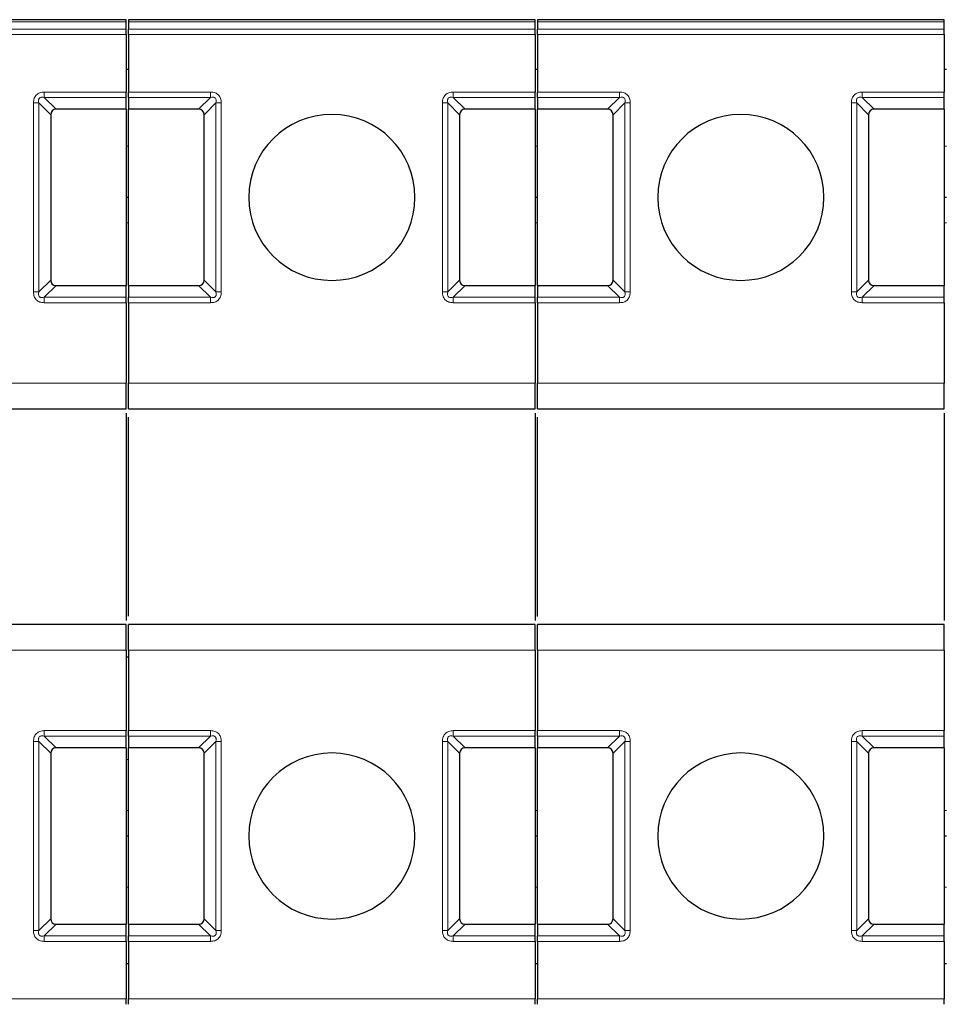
# Model space of a CAD drawing. Header units: millimetres. Extents: x 5 to 418, y 2 to 292.
# Tile 6 of 39: x 98 to 116, y 85 to 104. Entities that reach past the tile are written whole.
import ezdxf

# ---------------------------------------------------------------- set-up
doc = ezdxf.new("R2010")
doc.units = ezdxf.units.MM

msp = doc.modelspace()

# ---------------------------------------------------------------- linework, layer by layer
at = {"color": 7, "linetype": 'Continuous', "lineweight": 25}
for p, q in [((100.3462, 103.9162), (92.3924, 103.9162)), ((108.3462, 103.9162), (100.3924, 103.9162)), ((116.3462, 103.9162), (108.3924, 103.9162)), ((100.3444, 103.7319), (100.3444, 103.8722)), ((100.3944, 103.8722), (100.3944, 103.7319)), ((108.3444, 103.7319), (108.3444, 103.8722)), ((108.3944, 103.8722), (108.3944, 103.7319)), ((116.3444, 103.7319), (116.3444, 103.8722)), ((100.3444, 103.6259), (100.3444, 102.5001)), ((100.3944, 103.6259), (100.3944, 102.5001)), ((108.3444, 103.6259), (108.3444, 102.5001)), ((108.3944, 103.6259), (108.3944, 102.5001)), ((116.3444, 103.6259), (116.3444, 102.5001)), ((100.3944, 102.938), (100.3444, 102.938)), ((108.3944, 102.938), (108.3444, 102.938)), ((116.3944, 102.938), (116.3444, 102.938)), ((100.3444, 102.163), (100.3444, 102.3941)), ((100.3944, 102.3941), (100.3944, 102.163)), ((108.3444, 102.163), (108.3444, 102.3941)), ((108.3944, 102.3941), (108.3944, 102.163)), ((116.3444, 102.163), (116.3444, 102.3941)), ((100.3444, 102.163), (98.9754, 102.163)), ((100.3444, 102.163), (100.3444, 98.713)), ((101.7633, 102.163), (100.3944, 102.163)), ((100.3944, 98.713), (100.3944, 102.163)), ((108.3444, 102.163), (106.9754, 102.163)), ((108.3444, 102.163), (108.3444, 98.713)), ((109.7633, 102.163), (108.3944, 102.163)), ((108.3944, 98.713), (108.3944, 102.163)), ((116.3444, 102.163), (114.9754, 102.163)), ((116.3444, 102.163), (116.3444, 98.713)), ((98.8694, 102.0569), (98.8694, 98.8191)), ((101.8694, 98.8191), (101.8694, 102.0569)), ((106.8694, 102.0569), (106.8694, 98.8191)), ((109.8694, 98.8191), (109.8694, 102.0569)), ((114.8694, 102.0569), (114.8694, 98.8191)), ((100.3944, 100.438), (100.3444, 100.438)), ((108.3944, 100.438), (108.3444, 100.438)), ((116.3944, 100.438), (116.3444, 100.438)), ((98.9754, 98.713), (100.3444, 98.713)), ((100.3444, 98.4819), (100.3444, 98.713)), ((100.3944, 98.713), (101.7633, 98.713)), ((100.3944, 98.713), (100.3944, 98.4819)), ((106.9754, 98.713), (108.3444, 98.713)), ((108.3444, 98.4819), (108.3444, 98.713)), ((108.3944, 98.713), (109.7633, 98.713)), ((108.3944, 98.713), (108.3944, 98.4819)), ((114.9754, 98.713), (116.3444, 98.713)), ((116.3444, 98.4819), (116.3444, 98.713)), ((100.3444, 98.3759), (100.3444, 96.8005)), ((100.3944, 98.3759), (100.3944, 96.8005)), ((108.3444, 98.3759), (108.3444, 96.8005)), ((108.3944, 98.3759), (108.3944, 96.8005)), ((116.3444, 98.3759), (116.3444, 96.8005)), ((92.3944, 96.3005), (100.3444, 96.3005)), ((100.3444, 96.2175), (100.3444, 92.1585)), ((100.3944, 96.3005), (108.3444, 96.3005)), ((108.3444, 96.2175), (108.3444, 92.1585)), ((108.3944, 96.3005), (116.3444, 96.3005)), ((116.3444, 96.2175), (116.3444, 92.1585)), ((100.3944, 92.2415), (100.3944, 96.1345)), ((108.3944, 92.2338), (108.3944, 96.1345)), ((100.3444, 92.0755), (92.3944, 92.0755)), ((108.3444, 92.0755), (100.3944, 92.0755)), ((116.3444, 92.0755), (108.3944, 92.0755)), ((100.3444, 91.5755), (100.3444, 90.0001)), ((100.3944, 91.5755), (100.3944, 90.0001)), ((108.3444, 91.5755), (108.3444, 90.0001)), ((108.3944, 91.5755), (108.3944, 90.0001)), ((116.3444, 91.5755), (116.3444, 90.0001)), ((100.3444, 89.663), (100.3444, 89.8941)), ((100.3944, 89.8941), (100.3944, 89.663)), ((108.3444, 89.663), (108.3444, 89.8941)), ((108.3944, 89.8941), (108.3944, 89.663)), ((116.3444, 89.663), (116.3444, 89.8941)), ((100.3444, 89.663), (98.9754, 89.663)), ((100.3444, 89.663), (100.3444, 86.213)), ((101.7633, 89.663), (100.3944, 89.663)), ((100.3944, 86.213), (100.3944, 89.663)), ((108.3444, 89.663), (106.9754, 89.663)), ((108.3444, 89.663), (108.3444, 86.213)), ((109.7633, 89.663), (108.3944, 89.663)), ((108.3944, 86.213), (108.3944, 89.663)), ((116.3444, 89.663), (114.9754, 89.663)), ((116.3444, 89.663), (116.3444, 86.213)), ((98.8694, 89.5569), (98.8694, 86.3191)), ((100.3444, 89.4392), (100.3944, 89.438)), ((101.8694, 86.3191), (101.8694, 89.5569)), ((106.8694, 89.5569), (106.8694, 86.3191)), ((109.8694, 86.3191), (109.8694, 89.5569)), ((114.8694, 89.5569), (114.8694, 86.3191)), ((100.3944, 87.938), (100.3444, 87.938)), ((108.3944, 87.938), (108.3444, 87.938)), ((116.3944, 87.938), (116.3444, 87.938)), ((98.9754, 86.213), (100.3444, 86.213)), ((100.3444, 85.9819), (100.3444, 86.213)), ((100.3944, 86.213), (101.7633, 86.213)), ((100.3944, 86.213), (100.3944, 85.9819)), ((106.9754, 86.213), (108.3444, 86.213)), ((108.3444, 85.9819), (108.3444, 86.213)), ((108.3944, 86.213), (109.7633, 86.213)), ((108.3944, 86.213), (108.3944, 85.9819)), ((114.9754, 86.213), (116.3444, 86.213)), ((116.3444, 85.9819), (116.3444, 86.213)), ((100.3444, 85.8759), (100.3444, 84.7501)), ((100.3944, 85.8759), (100.3944, 84.7501)), ((108.3444, 85.8759), (108.3444, 84.7501)), ((108.3944, 85.8759), (108.3944, 84.7501)), ((116.3444, 85.8759), (116.3444, 84.7501)), ((100.3944, 85.438), (100.3444, 85.438)), ((108.3944, 85.438), (108.3444, 85.438)), ((116.3944, 85.438), (116.3444, 85.438))]:
    msp.add_line(p, q, dxfattribs=at)
at = {"color": 7, "linetype": 'Continuous', "lineweight": 18}
for p, q in [((100.3444, 103.8722), (92.3944, 103.8722)), ((100.3444, 103.7319), (92.3944, 103.7319)), ((108.3444, 103.8722), (100.3944, 103.8722)), ((108.3444, 103.7319), (100.3944, 103.7319)), ((116.3444, 103.8722), (108.3944, 103.8722)), ((116.3444, 103.7319), (108.3944, 103.7319)), ((100.3444, 103.6259), (92.3944, 103.6259)), ((108.3444, 103.6259), (100.3944, 103.6259)), ((116.3444, 103.6259), (108.3944, 103.6259)), ((98.7444, 102.5001), (100.3444, 102.5001)), ((98.7444, 102.3941), (100.3444, 102.3941)), ((98.7444, 102.3941), (98.9754, 102.163)), ((100.3944, 102.5001), (101.9944, 102.5001)), ((100.3944, 102.3941), (101.9944, 102.3941)), ((101.7633, 102.163), (101.9944, 102.3941)), ((106.7444, 102.5001), (108.3444, 102.5001)), ((106.7444, 102.3941), (108.3444, 102.3941)), ((106.7444, 102.3941), (106.9754, 102.163)), ((108.3944, 102.5001), (109.9944, 102.5001)), ((108.3944, 102.3941), (109.9944, 102.3941)), ((109.7633, 102.163), (109.9944, 102.3941)), ((114.7444, 102.5001), (116.3444, 102.5001)), ((114.7444, 102.3941), (116.3444, 102.3941)), ((114.7444, 102.3941), (114.9754, 102.163)), ((98.5322, 98.588), (98.5322, 102.288)), ((98.6383, 98.588), (98.6383, 102.288)), ((98.8694, 102.0569), (98.6383, 102.288)), ((102.1004, 102.288), (101.8694, 102.0569)), ((102.1004, 102.288), (102.1004, 98.588)), ((102.2065, 102.288), (102.2065, 98.588)), ((106.5322, 98.588), (106.5322, 102.288)), ((106.6383, 98.588), (106.6383, 102.288)), ((106.8694, 102.0569), (106.6383, 102.288)), ((110.1004, 102.288), (109.8694, 102.0569)), ((110.1004, 102.288), (110.1004, 98.588)), ((110.2065, 102.288), (110.2065, 98.588)), ((114.5322, 98.588), (114.5322, 102.288)), ((114.6383, 98.588), (114.6383, 102.288)), ((114.8694, 102.0569), (114.6383, 102.288)), ((100.3944, 101.438), (100.3444, 101.438)), ((108.3944, 101.438), (108.3444, 101.438)), ((116.3944, 101.438), (116.3444, 101.438)), ((100.3944, 99.938), (100.3444, 99.938)), ((108.3944, 99.938), (108.3444, 99.938)), ((116.3944, 99.938), (116.3444, 99.938)), ((98.6383, 98.588), (98.8694, 98.8191)), ((98.9754, 98.713), (98.7444, 98.4819)), ((101.9944, 98.4819), (101.7633, 98.713)), ((101.8694, 98.8191), (102.1004, 98.588)), ((106.6383, 98.588), (106.8694, 98.8191)), ((106.9754, 98.713), (106.7444, 98.4819)), ((109.9944, 98.4819), (109.7633, 98.713)), ((109.8694, 98.8191), (110.1004, 98.588)), ((114.6383, 98.588), (114.8694, 98.8191)), ((114.9754, 98.713), (114.7444, 98.4819)), ((98.7444, 98.3759), (98.7444, 98.4819)), ((100.3444, 98.4819), (98.7444, 98.4819)), ((101.9944, 98.4819), (100.3944, 98.4819)), ((106.7444, 98.3759), (106.7444, 98.4819)), ((108.3444, 98.4819), (106.7444, 98.4819)), ((109.9944, 98.4819), (108.3944, 98.4819)), ((114.7444, 98.3759), (114.7444, 98.4819)), ((116.3444, 98.4819), (114.7444, 98.4819)), ((100.3444, 98.3759), (98.7444, 98.3759)), ((101.9944, 98.3759), (100.3944, 98.3759)), ((108.3444, 98.3759), (106.7444, 98.3759)), ((109.9944, 98.3759), (108.3944, 98.3759)), ((116.3444, 98.3759), (114.7444, 98.3759)), ((92.3944, 96.8005), (100.3444, 96.8005)), ((100.3944, 96.8005), (108.3444, 96.8005)), ((108.3944, 96.8005), (116.3444, 96.8005)), ((100.3444, 91.5755), (92.3944, 91.5755)), ((108.3444, 91.5755), (100.3944, 91.5755)), ((116.3444, 91.5755), (108.3944, 91.5755)), ((98.7444, 90.0001), (100.3444, 90.0001)), ((98.7444, 89.8941), (100.3444, 89.8941)), ((98.7444, 89.8941), (98.9754, 89.663)), ((100.3944, 90.0001), (101.9944, 90.0001)), ((100.3944, 89.8941), (101.9944, 89.8941)), ((101.7633, 89.663), (101.9944, 89.8941)), ((101.9944, 90.0001), (101.9944, 89.8941)), ((106.7444, 90.0001), (108.3444, 90.0001)), ((106.7444, 89.8941), (108.3444, 89.8941)), ((106.7444, 89.8941), (106.9754, 89.663)), ((108.3944, 90.0001), (109.9944, 90.0001)), ((108.3944, 89.8941), (109.9944, 89.8941)), ((109.7633, 89.663), (109.9944, 89.8941)), ((109.9944, 90.0001), (109.9944, 89.8941)), ((114.7444, 90.0001), (116.3444, 90.0001)), ((114.7444, 89.8941), (116.3444, 89.8941)), ((114.7444, 89.8941), (114.9754, 89.663)), ((98.5322, 86.088), (98.5322, 89.788)), ((98.6383, 86.088), (98.6383, 89.788)), ((98.8694, 89.5569), (98.6383, 89.788)), ((102.1004, 89.788), (101.8694, 89.5569)), ((102.1004, 89.788), (102.1004, 86.088)), ((102.2065, 89.788), (102.2065, 86.088)), ((106.5322, 86.088), (106.5322, 89.788)), ((106.6383, 86.088), (106.6383, 89.788)), ((106.8694, 89.5569), (106.6383, 89.788)), ((110.1004, 89.788), (109.8694, 89.5569)), ((110.1004, 89.788), (110.1004, 86.088)), ((110.2065, 89.788), (110.2065, 86.088)), ((114.5322, 86.088), (114.5322, 89.788)), ((114.6383, 86.088), (114.6383, 89.788)), ((114.8694, 89.5569), (114.6383, 89.788)), ((100.3944, 88.438), (100.3444, 88.438)), ((108.3944, 88.438), (108.3444, 88.438)), ((116.3944, 88.438), (116.3444, 88.438)), ((100.3944, 86.938), (100.3444, 86.938)), ((108.3944, 86.938), (108.3444, 86.938)), ((116.3944, 86.938), (116.3444, 86.938)), ((98.6383, 86.088), (98.8694, 86.3191)), ((98.9754, 86.213), (98.7444, 85.9819)), ((101.9944, 85.9819), (101.7633, 86.213)), ((101.8694, 86.3191), (102.1004, 86.088)), ((106.6383, 86.088), (106.8694, 86.3191)), ((106.9754, 86.213), (106.7444, 85.9819)), ((109.9944, 85.9819), (109.7633, 86.213)), ((109.8694, 86.3191), (110.1004, 86.088)), ((114.6383, 86.088), (114.8694, 86.3191)), ((114.9754, 86.213), (114.7444, 85.9819)), ((100.3444, 85.9819), (98.7444, 85.9819)), ((101.9944, 85.9819), (100.3944, 85.9819)), ((108.3444, 85.9819), (106.7444, 85.9819)), ((109.9944, 85.9819), (108.3944, 85.9819)), ((116.3444, 85.9819), (114.7444, 85.9819)), ((100.3444, 85.8759), (98.7444, 85.8759)), ((101.9944, 85.8759), (100.3944, 85.8759)), ((108.3444, 85.8759), (106.7444, 85.8759)), ((109.9944, 85.8759), (108.3944, 85.8759)), ((116.3444, 85.8759), (114.7444, 85.8759)), ((92.3944, 84.7501), (100.3444, 84.7501)), ((100.3944, 84.7501), (108.3444, 84.7501)), ((108.3944, 84.7501), (116.3444, 84.7501))]:
    msp.add_line(p, q, dxfattribs=at)
at = {"color": 7, "linetype": 'Continuous', "lineweight": 25, "flags": 128}
msp.add_lwpolyline([(100.3953, 91.438), (100.3944, 91.438), (100.3444, 91.4367)], dxfattribs=at)
at = {"color": 7, "linetype": 'Continuous', "lineweight": 25}
for centre, start, end in [((104.3694, 100.438), 90, 270), ((104.3694, 100.438), 270, 90), ((112.3694, 100.438), 90, 270), ((112.3694, 100.438), 270, 90), ((104.3694, 87.938), 90, 270), ((104.3694, 87.938), 270, 90), ((112.3694, 87.938), 90, 270), ((112.3694, 87.938), 270, 90)]:
    msp.add_arc(centre, 1.625, start, end, dxfattribs=at)
for centre, major_axis, start_param, end_param in [((99.0815, 101.9509), (-0.1837, 0.1837), 5.7595865, 6.8067841), ((101.6572, 101.9509), (0.1837, 0.1837), 5.7595865, 6.8067841), ((107.0815, 101.9509), (-0.1837, 0.1837), 5.7595865, 6.8067841), ((109.6572, 101.9509), (0.1837, 0.1837), 5.7595865, 6.8067841), ((115.0815, 101.9509), (-0.1837, 0.1837), 5.7595865, 6.8067841), ((99.0815, 98.9251), (0.1837, 0.1837), 2.6179939, 3.6651914), ((101.6572, 98.9251), (0.1837, -0.1837), 5.7595865, 6.8067841), ((107.0815, 98.9251), (0.1837, 0.1837), 2.6179939, 3.6651914), ((109.6572, 98.9251), (0.1837, -0.1837), 5.7595865, 6.8067841), ((115.0815, 98.9251), (0.1837, 0.1837), 2.6179939, 3.6651914), ((99.0815, 89.4509), (-0.1837, 0.1837), 5.7595865, 6.8067841), ((101.6572, 89.4509), (-0.1837, -0.1837), 2.6179939, 3.6651914), ((107.0815, 89.4509), (-0.1837, 0.1837), 5.7595865, 6.8067841), ((109.6572, 89.4509), (-0.1837, -0.1837), 2.6179939, 3.6651914), ((115.0815, 89.4509), (-0.1837, 0.1837), 5.7595865, 6.8067841), ((99.0815, 86.4251), (-0.1837, -0.1837), 5.7595865, 6.8067841), ((101.6572, 86.4251), (0.1837, -0.1837), 5.7595865, 6.8067841), ((107.0815, 86.4251), (-0.1837, -0.1837), 5.7595865, 6.8067841), ((109.6572, 86.4251), (0.1837, -0.1837), 5.7595865, 6.8067841), ((115.0815, 86.4251), (-0.1837, -0.1837), 5.7595865, 6.8067841)]:
    msp.add_ellipse(centre, major_axis=major_axis, ratio=0.5773503, start_param=start_param, end_param=end_param, dxfattribs=at)
for points in [[(100.3444, 103.8722), (100.3444, 103.8848), (100.3444, 103.91), (100.3444, 103.9141), (100.3444, 103.9162)], [(100.3944, 103.9162), (100.3944, 103.9141), (100.3944, 103.91), (100.3944, 103.8848), (100.3944, 103.8722)], [(108.3444, 103.8722), (108.3444, 103.8848), (108.3444, 103.91), (108.3444, 103.9141), (108.3444, 103.9162)], [(108.3944, 103.9162), (108.3944, 103.9141), (108.3944, 103.91), (108.3944, 103.8848), (108.3944, 103.8722)], [(116.3444, 103.8722), (116.3444, 103.8848), (116.3444, 103.91), (116.3444, 103.9141), (116.3444, 103.9162)], [(100.3444, 103.6259), (100.3444, 103.6357), (100.3444, 103.6553), (100.3444, 103.6836), (100.3444, 103.7099), (100.3444, 103.7246), (100.3444, 103.7319)], [(100.3944, 103.6259), (100.3944, 103.6357), (100.3944, 103.6553), (100.3944, 103.6836), (100.3944, 103.7099), (100.3944, 103.7246), (100.3944, 103.7319)], [(108.3444, 103.6259), (108.3444, 103.6357), (108.3444, 103.6553), (108.3444, 103.6836), (108.3444, 103.7099), (108.3444, 103.7246), (108.3444, 103.7319)], [(108.3944, 103.6259), (108.3944, 103.6357), (108.3944, 103.6553), (108.3944, 103.6836), (108.3944, 103.7099), (108.3944, 103.7246), (108.3944, 103.7319)], [(116.3444, 103.6259), (116.3444, 103.6357), (116.3444, 103.6553), (116.3444, 103.6836), (116.3444, 103.7099), (116.3444, 103.7246), (116.3444, 103.7319)], [(100.3444, 102.3941), (100.3444, 102.4014), (100.3444, 102.4161), (100.3444, 102.4424), (100.3444, 102.4707), (100.3444, 102.4903), (100.3444, 102.5001)], [(100.3944, 102.3941), (100.3944, 102.4014), (100.3944, 102.4161), (100.3944, 102.4424), (100.3944, 102.4707), (100.3944, 102.4903), (100.3944, 102.5001)], [(108.3444, 102.3941), (108.3444, 102.4014), (108.3444, 102.4161), (108.3444, 102.4424), (108.3444, 102.4707), (108.3444, 102.4903), (108.3444, 102.5001)], [(108.3944, 102.3941), (108.3944, 102.4014), (108.3944, 102.4161), (108.3944, 102.4424), (108.3944, 102.4707), (108.3944, 102.4903), (108.3944, 102.5001)], [(116.3444, 102.3941), (116.3444, 102.4014), (116.3444, 102.4161), (116.3444, 102.4424), (116.3444, 102.4707), (116.3444, 102.4903), (116.3444, 102.5001)], [(100.3444, 98.3759), (100.3444, 98.3857), (100.3444, 98.4053), (100.3444, 98.4336), (100.3444, 98.4599), (100.3444, 98.4746), (100.3444, 98.4819)], [(100.3944, 98.3759), (100.3944, 98.3857), (100.3944, 98.4053), (100.3944, 98.4336), (100.3944, 98.4599), (100.3944, 98.4746), (100.3944, 98.4819)], [(108.3444, 98.3759), (108.3444, 98.3857), (108.3444, 98.4053), (108.3444, 98.4336), (108.3444, 98.4599), (108.3444, 98.4746), (108.3444, 98.4819)], [(108.3944, 98.3759), (108.3944, 98.3857), (108.3944, 98.4053), (108.3944, 98.4336), (108.3944, 98.4599), (108.3944, 98.4746), (108.3944, 98.4819)], [(116.3444, 98.3759), (116.3444, 98.3857), (116.3444, 98.4053), (116.3444, 98.4336), (116.3444, 98.4599), (116.3444, 98.4746), (116.3444, 98.4819)], [(100.3444, 96.3005), (100.3444, 96.308), (100.3444, 96.323), (100.3444, 96.4387), (100.3444, 96.6039), (100.3444, 96.735), (100.3444, 96.8005)], [(100.3944, 96.3005), (100.3944, 96.308), (100.3944, 96.323), (100.3944, 96.4387), (100.3944, 96.6039), (100.3944, 96.735), (100.3944, 96.8005)], [(108.3444, 96.3005), (108.3444, 96.308), (108.3444, 96.323), (108.3444, 96.4387), (108.3444, 96.6039), (108.3444, 96.735), (108.3444, 96.8005)], [(108.3944, 96.3005), (108.3944, 96.308), (108.3944, 96.323), (108.3944, 96.4387), (108.3944, 96.6039), (108.3944, 96.735), (108.3944, 96.8005)], [(116.3444, 96.3005), (116.3444, 96.308), (116.3444, 96.323), (116.3444, 96.4387), (116.3444, 96.6039), (116.3444, 96.735), (116.3444, 96.8005)], [(100.3444, 91.5755), (100.3444, 91.641), (100.3444, 91.772), (100.3444, 91.9373), (100.3444, 92.0529), (100.3444, 92.068), (100.3444, 92.0755)], [(100.3944, 91.5755), (100.3944, 91.641), (100.3944, 91.772), (100.3944, 91.9373), (100.3944, 92.0529), (100.3944, 92.068), (100.3944, 92.0755)], [(108.3444, 91.5755), (108.3444, 91.641), (108.3444, 91.772), (108.3444, 91.9373), (108.3444, 92.0529), (108.3444, 92.068), (108.3444, 92.0755)], [(108.3944, 91.5755), (108.3944, 91.641), (108.3944, 91.772), (108.3944, 91.9373), (108.3944, 92.0529), (108.3944, 92.068), (108.3944, 92.0755)], [(116.3444, 91.5755), (116.3444, 91.641), (116.3444, 91.772), (116.3444, 91.9373), (116.3444, 92.0529), (116.3444, 92.068), (116.3444, 92.0755)], [(100.3444, 89.8941), (100.3444, 89.9014), (100.3444, 89.9161), (100.3444, 89.9424), (100.3444, 89.9707), (100.3444, 89.9903), (100.3444, 90.0001)], [(100.3944, 89.8941), (100.3944, 89.9014), (100.3944, 89.9161), (100.3944, 89.9424), (100.3944, 89.9707), (100.3944, 89.9903), (100.3944, 90.0001)], [(108.3444, 89.8941), (108.3444, 89.9014), (108.3444, 89.9161), (108.3444, 89.9424), (108.3444, 89.9707), (108.3444, 89.9903), (108.3444, 90.0001)], [(108.3944, 89.8941), (108.3944, 89.9014), (108.3944, 89.9161), (108.3944, 89.9424), (108.3944, 89.9707), (108.3944, 89.9903), (108.3944, 90.0001)], [(116.3444, 89.8941), (116.3444, 89.9014), (116.3444, 89.9161), (116.3444, 89.9424), (116.3444, 89.9707), (116.3444, 89.9903), (116.3444, 90.0001)], [(100.3444, 85.8759), (100.3444, 85.8857), (100.3444, 85.9053), (100.3444, 85.9336), (100.3444, 85.9599), (100.3444, 85.9746), (100.3444, 85.9819)], [(100.3944, 85.8759), (100.3944, 85.8857), (100.3944, 85.9053), (100.3944, 85.9336), (100.3944, 85.9599), (100.3944, 85.9746), (100.3944, 85.9819)], [(108.3444, 85.8759), (108.3444, 85.8857), (108.3444, 85.9053), (108.3444, 85.9336), (108.3444, 85.9599), (108.3444, 85.9746), (108.3444, 85.9819)], [(108.3944, 85.8759), (108.3944, 85.8857), (108.3944, 85.9053), (108.3944, 85.9336), (108.3944, 85.9599), (108.3944, 85.9746), (108.3944, 85.9819)], [(116.3444, 85.8759), (116.3444, 85.8857), (116.3444, 85.9053), (116.3444, 85.9336), (116.3444, 85.9599), (116.3444, 85.9746), (116.3444, 85.9819)], [(100.3444, 84.6441), (100.3444, 84.6514), (100.3444, 84.6661), (100.3444, 84.6924), (100.3444, 84.7207), (100.3444, 84.7403), (100.3444, 84.7501)], [(100.3944, 84.6441), (100.3944, 84.6514), (100.3944, 84.6661), (100.3944, 84.6924), (100.3944, 84.7207), (100.3944, 84.7403), (100.3944, 84.7501)], [(108.3444, 84.6441), (108.3444, 84.6514), (108.3444, 84.6661), (108.3444, 84.6924), (108.3444, 84.7207), (108.3444, 84.7403), (108.3444, 84.7501)], [(108.3944, 84.6441), (108.3944, 84.6514), (108.3944, 84.6661), (108.3944, 84.6924), (108.3944, 84.7207), (108.3944, 84.7403), (108.3944, 84.7501)], [(116.3444, 84.6441), (116.3444, 84.6514), (116.3444, 84.6661), (116.3444, 84.6924), (116.3444, 84.7207), (116.3444, 84.7403), (116.3444, 84.7501)]]:
    msp.add_open_spline(points, degree=3, dxfattribs=at)
at = {"color": 7, "linetype": 'Continuous', "lineweight": 18}
for points, knots in [([(98.5322, 102.288), (98.5347, 102.3203), (98.5382, 102.3655), (98.5661, 102.4177), (98.5923, 102.4474), (98.623, 102.4716), (98.6728, 102.495), (98.7148, 102.498), (98.7444, 102.5001)], [0, 0, 0, 0, 0.28232556, 0.3956386, 0.51777025, 0.63110711, 0.74043539, 1, 1, 1, 1]), ([(98.6383, 102.288), (98.6343, 102.3069), (98.6288, 102.3334), (98.6383, 102.3677), (98.6526, 102.3856), (98.6717, 102.3968), (98.7032, 102.4025), (98.7273, 102.3976), (98.7444, 102.3941)], [0, 0, 0, 0, 0.29155666, 0.40943532, 0.52372283, 0.62500884, 0.73494402, 1, 1, 1, 1]), ([(101.9944, 102.5001), (102.0266, 102.4976), (102.0718, 102.4942), (102.124, 102.4663), (102.1537, 102.4401), (102.1779, 102.4094), (102.2013, 102.3596), (102.2044, 102.3176), (102.2065, 102.288)], [0, 0, 0, 0, 0.2823256, 0.3956386, 0.5177703, 0.6311071, 0.7404354, 1, 1, 1, 1]), ([(101.9944, 102.3941), (102.0132, 102.398), (102.0398, 102.4035), (102.074, 102.394), (102.0919, 102.3798), (102.1032, 102.3607), (102.1089, 102.3292), (102.1039, 102.305), (102.1004, 102.288)], [0, 0, 0, 0, 0.2915567, 0.4094353, 0.5237228, 0.6250088, 0.734944, 1, 1, 1, 1]), ([(106.5322, 102.288), (106.5347, 102.3203), (106.5382, 102.3655), (106.5661, 102.4177), (106.5923, 102.4474), (106.623, 102.4716), (106.6728, 102.495), (106.7148, 102.498), (106.7444, 102.5001)], [0, 0, 0, 0, 0.2823256, 0.3956386, 0.5177702, 0.6311071, 0.7404354, 1, 1, 1, 1]), ([(106.6383, 102.288), (106.6343, 102.3069), (106.6288, 102.3334), (106.6383, 102.3677), (106.6526, 102.3856), (106.6717, 102.3968), (106.7032, 102.4025), (106.7273, 102.3976), (106.7444, 102.3941)], [0, 0, 0, 0, 0.2915567, 0.4094353, 0.5237228, 0.6250088, 0.734944, 1, 1, 1, 1]), ([(109.9944, 102.5001), (110.0266, 102.4976), (110.0718, 102.4942), (110.124, 102.4663), (110.1537, 102.4401), (110.1779, 102.4094), (110.2013, 102.3596), (110.2044, 102.3176), (110.2065, 102.288)], [0, 0, 0, 0, 0.28232556, 0.39563861, 0.51777026, 0.63110712, 0.7404354, 1, 1, 1, 1]), ([(109.9944, 102.3941), (110.0132, 102.398), (110.0398, 102.4035), (110.074, 102.394), (110.0919, 102.3798), (110.1032, 102.3607), (110.1089, 102.3292), (110.1039, 102.305), (110.1004, 102.288)], [0, 0, 0, 0, 0.2915567, 0.4094353, 0.5237228, 0.6250088, 0.734944, 1, 1, 1, 1]), ([(114.5322, 102.288), (114.5347, 102.3203), (114.5382, 102.3655), (114.5661, 102.4177), (114.5923, 102.4474), (114.623, 102.4716), (114.6728, 102.495), (114.7148, 102.498), (114.7444, 102.5001)], [0, 0, 0, 0, 0.2823256, 0.3956386, 0.5177702, 0.6311071, 0.7404354, 1, 1, 1, 1]), ([(114.6383, 102.288), (114.6343, 102.3069), (114.6288, 102.3334), (114.6383, 102.3677), (114.6526, 102.3856), (114.6717, 102.3968), (114.7032, 102.4025), (114.7273, 102.3976), (114.7444, 102.3941)], [0, 0, 0, 0, 0.2915567, 0.4094353, 0.5237228, 0.6250088, 0.734944, 1, 1, 1, 1]), ([(98.7444, 98.3759), (98.7142, 98.3781), (98.6703, 98.3813), (98.6188, 98.4071), (98.5878, 98.4319), (98.5635, 98.4627), (98.5381, 98.5133), (98.5346, 98.5573), (98.5322, 98.588)], [0, 0, 0, 0, 0.2646181, 0.3849548, 0.5040288, 0.613968, 0.7305828, 1, 1, 1, 1]), ([(98.7444, 98.4819), (98.7256, 98.4782), (98.6997, 98.4731), (98.6673, 98.4812), (98.6497, 98.4925), (98.638, 98.5099), (98.6297, 98.5426), (98.6347, 98.5689), (98.6383, 98.588)], [0, 0, 0, 0, 0.28878198, 0.3996105, 0.49767765, 0.59511869, 0.70639275, 1, 1, 1, 1]), ([(102.1004, 98.588), (102.1044, 98.5691), (102.1099, 98.5426), (102.1004, 98.5083), (102.0861, 98.4904), (102.067, 98.4792), (102.0355, 98.4735), (102.0114, 98.4784), (101.9944, 98.4819)], [0, 0, 0, 0, 0.2915567, 0.4094353, 0.5237228, 0.6250088, 0.734944, 1, 1, 1, 1]), ([(102.2065, 98.588), (102.204, 98.5557), (102.2005, 98.5105), (102.1726, 98.4583), (102.1465, 98.4286), (102.1157, 98.4044), (102.0659, 98.381), (102.0239, 98.378), (101.9944, 98.3759)], [0, 0, 0, 0, 0.2823256, 0.3956386, 0.5177702, 0.6311071, 0.7404354, 1, 1, 1, 1]), ([(106.7444, 98.3759), (106.7142, 98.3781), (106.6703, 98.3813), (106.6188, 98.4071), (106.5878, 98.4319), (106.5635, 98.4627), (106.5381, 98.5133), (106.5346, 98.5573), (106.5322, 98.588)], [0, 0, 0, 0, 0.2646181, 0.3849548, 0.5040288, 0.613968, 0.7305828, 1, 1, 1, 1]), ([(106.7444, 98.4819), (106.7256, 98.4782), (106.6997, 98.4731), (106.6673, 98.4812), (106.6497, 98.4925), (106.638, 98.5099), (106.6297, 98.5426), (106.6347, 98.5689), (106.6383, 98.588)], [0, 0, 0, 0, 0.288782, 0.3996105, 0.4976777, 0.5951187, 0.7063928, 1, 1, 1, 1]), ([(110.1004, 98.588), (110.1044, 98.5691), (110.1099, 98.5426), (110.1004, 98.5083), (110.0861, 98.4904), (110.067, 98.4792), (110.0355, 98.4735), (110.0114, 98.4784), (109.9944, 98.4819)], [0, 0, 0, 0, 0.29155666, 0.40943532, 0.52372283, 0.62500884, 0.73494402, 1, 1, 1, 1]), ([(110.2065, 98.588), (110.204, 98.5557), (110.2005, 98.5105), (110.1726, 98.4583), (110.1465, 98.4286), (110.1157, 98.4044), (110.0659, 98.381), (110.0239, 98.378), (109.9944, 98.3759)], [0, 0, 0, 0, 0.2823256, 0.3956386, 0.5177702, 0.6311071, 0.7404354, 1, 1, 1, 1]), ([(114.7444, 98.3759), (114.7142, 98.3781), (114.6703, 98.3813), (114.6188, 98.4071), (114.5878, 98.4319), (114.5635, 98.4627), (114.5381, 98.5133), (114.5346, 98.5573), (114.5322, 98.588)], [0, 0, 0, 0, 0.26461808, 0.38495477, 0.50402884, 0.61396803, 0.73058283, 1, 1, 1, 1]), ([(114.7444, 98.4819), (114.7256, 98.4782), (114.6997, 98.4731), (114.6673, 98.4812), (114.6497, 98.4925), (114.638, 98.5099), (114.6297, 98.5426), (114.6347, 98.5689), (114.6383, 98.588)], [0, 0, 0, 0, 0.288782, 0.3996105, 0.4976777, 0.5951187, 0.7063928, 1, 1, 1, 1]), ([(98.5322, 89.788), (98.5347, 89.8203), (98.5382, 89.8655), (98.5661, 89.9177), (98.5923, 89.9474), (98.623, 89.9716), (98.6728, 89.995), (98.7148, 89.998), (98.7444, 90.0001)], [0, 0, 0, 0, 0.2823256, 0.3956386, 0.5177702, 0.6311071, 0.7404354, 1, 1, 1, 1]), ([(98.6383, 89.788), (98.6343, 89.8069), (98.6288, 89.8334), (98.6383, 89.8677), (98.6526, 89.8856), (98.6717, 89.8968), (98.7032, 89.9025), (98.7273, 89.8976), (98.7444, 89.8941)], [0, 0, 0, 0, 0.2915567, 0.4094353, 0.5237228, 0.6250088, 0.734944, 1, 1, 1, 1]), ([(101.9944, 90.0001), (102.0245, 89.9979), (102.0684, 89.9947), (102.1199, 89.9689), (102.1509, 89.9441), (102.1752, 89.9133), (102.2006, 89.8627), (102.2041, 89.8187), (102.2065, 89.788)], [0, 0, 0, 0, 0.2646181, 0.3849548, 0.5040288, 0.613968, 0.7305828, 1, 1, 1, 1]), ([(101.9944, 89.8941), (102.0131, 89.8978), (102.039, 89.9029), (102.0714, 89.8948), (102.089, 89.8834), (102.1007, 89.8661), (102.109, 89.8334), (102.104, 89.8071), (102.1004, 89.788)], [0, 0, 0, 0, 0.288782, 0.3996105, 0.4976777, 0.5951187, 0.7063928, 1, 1, 1, 1]), ([(106.5322, 89.788), (106.5347, 89.8203), (106.5382, 89.8655), (106.5661, 89.9177), (106.5923, 89.9474), (106.623, 89.9716), (106.6728, 89.995), (106.7148, 89.998), (106.7444, 90.0001)], [0, 0, 0, 0, 0.2823256, 0.3956386, 0.5177702, 0.6311071, 0.7404354, 1, 1, 1, 1]), ([(106.6383, 89.788), (106.6343, 89.8069), (106.6288, 89.8334), (106.6383, 89.8677), (106.6526, 89.8856), (106.6717, 89.8968), (106.7032, 89.9025), (106.7273, 89.8976), (106.7444, 89.8941)], [0, 0, 0, 0, 0.2915567, 0.4094353, 0.5237228, 0.6250088, 0.734944, 1, 1, 1, 1]), ([(109.9944, 90.0001), (110.0245, 89.9979), (110.0684, 89.9947), (110.1199, 89.9689), (110.1509, 89.9441), (110.1752, 89.9133), (110.2006, 89.8627), (110.2041, 89.8187), (110.2065, 89.788)], [0, 0, 0, 0, 0.2646181, 0.3849548, 0.5040288, 0.613968, 0.7305828, 1, 1, 1, 1]), ([(109.9944, 89.8941), (110.0131, 89.8978), (110.039, 89.9029), (110.0714, 89.8948), (110.089, 89.8834), (110.1007, 89.8661), (110.109, 89.8334), (110.104, 89.8071), (110.1004, 89.788)], [0, 0, 0, 0, 0.288782, 0.3996105, 0.4976777, 0.5951187, 0.7063928, 1, 1, 1, 1]), ([(114.5322, 89.788), (114.5347, 89.8203), (114.5382, 89.8655), (114.5661, 89.9177), (114.5923, 89.9474), (114.623, 89.9716), (114.6728, 89.995), (114.7148, 89.998), (114.7444, 90.0001)], [0, 0, 0, 0, 0.2823256, 0.3956386, 0.5177702, 0.6311071, 0.7404354, 1, 1, 1, 1]), ([(114.6383, 89.788), (114.6343, 89.8069), (114.6288, 89.8334), (114.6383, 89.8677), (114.6526, 89.8856), (114.6717, 89.8968), (114.7032, 89.9025), (114.7273, 89.8976), (114.7444, 89.8941)], [0, 0, 0, 0, 0.2915567, 0.4094353, 0.5237228, 0.6250088, 0.734944, 1, 1, 1, 1]), ([(98.7444, 85.8759), (98.7121, 85.8783), (98.6669, 85.8818), (98.6147, 85.9097), (98.585, 85.9359), (98.5608, 85.9666), (98.5374, 86.0164), (98.5343, 86.0584), (98.5322, 86.088)], [0, 0, 0, 0, 0.2823256, 0.3956386, 0.5177703, 0.6311071, 0.7404354, 1, 1, 1, 1]), ([(98.7444, 85.9819), (98.7255, 85.978), (98.6989, 85.9724), (98.6647, 85.982), (98.6468, 85.9962), (98.6355, 86.0153), (98.6298, 86.0468), (98.6348, 86.0709), (98.6383, 86.088)], [0, 0, 0, 0, 0.2915567, 0.4094353, 0.5237228, 0.6250088, 0.734944, 1, 1, 1, 1]), ([(102.1004, 86.088), (102.1044, 86.0691), (102.1099, 86.0426), (102.1004, 86.0083), (102.0861, 85.9904), (102.067, 85.9792), (102.0355, 85.9735), (102.0114, 85.9784), (101.9944, 85.9819)], [0, 0, 0, 0, 0.2915567, 0.4094353, 0.5237228, 0.6250088, 0.734944, 1, 1, 1, 1]), ([(102.2065, 86.088), (102.204, 86.0557), (102.2005, 86.0105), (102.1726, 85.9583), (102.1465, 85.9286), (102.1157, 85.9044), (102.0659, 85.881), (102.0239, 85.878), (101.9944, 85.8759)], [0, 0, 0, 0, 0.2823256, 0.3956386, 0.5177702, 0.6311071, 0.7404354, 1, 1, 1, 1]), ([(106.7444, 85.8759), (106.7121, 85.8783), (106.6669, 85.8818), (106.6147, 85.9097), (106.585, 85.9359), (106.5608, 85.9666), (106.5374, 86.0164), (106.5343, 86.0584), (106.5322, 86.088)], [0, 0, 0, 0, 0.2823256, 0.3956386, 0.5177703, 0.6311071, 0.7404354, 1, 1, 1, 1]), ([(106.7444, 85.9819), (106.7255, 85.978), (106.6989, 85.9724), (106.6647, 85.982), (106.6468, 85.9962), (106.6355, 86.0153), (106.6298, 86.0468), (106.6348, 86.0709), (106.6383, 86.088)], [0, 0, 0, 0, 0.29155666, 0.40943532, 0.52372283, 0.62500884, 0.73494402, 1, 1, 1, 1]), ([(110.1004, 86.088), (110.1044, 86.0691), (110.1099, 86.0426), (110.1004, 86.0083), (110.0861, 85.9904), (110.067, 85.9792), (110.0355, 85.9735), (110.0114, 85.9784), (109.9944, 85.9819)], [0, 0, 0, 0, 0.29155666, 0.40943532, 0.52372283, 0.62500884, 0.73494402, 1, 1, 1, 1]), ([(110.2065, 86.088), (110.204, 86.0557), (110.2005, 86.0105), (110.1726, 85.9583), (110.1465, 85.9286), (110.1157, 85.9044), (110.0659, 85.881), (110.0239, 85.878), (109.9944, 85.8759)], [0, 0, 0, 0, 0.28232556, 0.3956386, 0.51777025, 0.63110711, 0.74043539, 1, 1, 1, 1]), ([(114.7444, 85.8759), (114.7121, 85.8783), (114.6669, 85.8818), (114.6147, 85.9097), (114.585, 85.9359), (114.5608, 85.9666), (114.5374, 86.0164), (114.5343, 86.0584), (114.5322, 86.088)], [0, 0, 0, 0, 0.2823256, 0.3956386, 0.5177703, 0.6311071, 0.7404354, 1, 1, 1, 1]), ([(114.7444, 85.9819), (114.7255, 85.978), (114.6989, 85.9724), (114.6647, 85.982), (114.6468, 85.9962), (114.6355, 86.0153), (114.6298, 86.0468), (114.6348, 86.0709), (114.6383, 86.088)], [0, 0, 0, 0, 0.2915567, 0.4094353, 0.5237228, 0.6250088, 0.734944, 1, 1, 1, 1])]:
    msp.add_open_spline(points, degree=3, knots=knots, dxfattribs=at)
for points in [[(98.7444, 102.3941), (98.7444, 102.4014), (98.7444, 102.4161), (98.7444, 102.4424), (98.7444, 102.4707), (98.7444, 102.4903), (98.7444, 102.5001)], [(101.9944, 102.5001), (101.9944, 102.4903), (101.9944, 102.4707), (101.9944, 102.4424), (101.9944, 102.4161), (101.9944, 102.4014), (101.9944, 102.3941)], [(106.7444, 102.3941), (106.7444, 102.4014), (106.7444, 102.4161), (106.7444, 102.4424), (106.7444, 102.4707), (106.7444, 102.4903), (106.7444, 102.5001)], [(109.9944, 102.5001), (109.9944, 102.4903), (109.9944, 102.4707), (109.9944, 102.4424), (109.9944, 102.4161), (109.9944, 102.4014), (109.9944, 102.3941)], [(114.7444, 102.3941), (114.7444, 102.4014), (114.7444, 102.4161), (114.7444, 102.4424), (114.7444, 102.4707), (114.7444, 102.4903), (114.7444, 102.5001)], [(98.5322, 102.288), (98.542, 102.288), (98.5617, 102.288), (98.5899, 102.288), (98.6163, 102.288), (98.6309, 102.288), (98.6383, 102.288)], [(102.2065, 102.288), (102.1967, 102.288), (102.177, 102.288), (102.1488, 102.288), (102.1224, 102.288), (102.1078, 102.288), (102.1004, 102.288)], [(106.5322, 102.288), (106.542, 102.288), (106.5617, 102.288), (106.5899, 102.288), (106.6163, 102.288), (106.6309, 102.288), (106.6383, 102.288)], [(110.2065, 102.288), (110.1967, 102.288), (110.177, 102.288), (110.1488, 102.288), (110.1224, 102.288), (110.1078, 102.288), (110.1004, 102.288)], [(114.5322, 102.288), (114.542, 102.288), (114.5617, 102.288), (114.5899, 102.288), (114.6163, 102.288), (114.6309, 102.288), (114.6383, 102.288)], [(98.5322, 98.588), (98.542, 98.588), (98.5617, 98.588), (98.5899, 98.588), (98.6163, 98.588), (98.6309, 98.588), (98.6383, 98.588)], [(101.9944, 98.4819), (101.9944, 98.4746), (101.9944, 98.4599), (101.9944, 98.4336), (101.9944, 98.4053), (101.9944, 98.3857), (101.9944, 98.3759)], [(102.2065, 98.588), (102.1967, 98.588), (102.177, 98.588), (102.1488, 98.588), (102.1224, 98.588), (102.1078, 98.588), (102.1004, 98.588)], [(106.5322, 98.588), (106.542, 98.588), (106.5617, 98.588), (106.5899, 98.588), (106.6163, 98.588), (106.6309, 98.588), (106.6383, 98.588)], [(109.9944, 98.4819), (109.9944, 98.4746), (109.9944, 98.4599), (109.9944, 98.4336), (109.9944, 98.4053), (109.9944, 98.3857), (109.9944, 98.3759)], [(110.2065, 98.588), (110.1967, 98.588), (110.177, 98.588), (110.1488, 98.588), (110.1224, 98.588), (110.1078, 98.588), (110.1004, 98.588)], [(114.5322, 98.588), (114.542, 98.588), (114.5617, 98.588), (114.5899, 98.588), (114.6163, 98.588), (114.6309, 98.588), (114.6383, 98.588)], [(98.7444, 89.8941), (98.7444, 89.9014), (98.7444, 89.9161), (98.7444, 89.9424), (98.7444, 89.9707), (98.7444, 89.9903), (98.7444, 90.0001)], [(106.7444, 89.8941), (106.7444, 89.9014), (106.7444, 89.9161), (106.7444, 89.9424), (106.7444, 89.9707), (106.7444, 89.9903), (106.7444, 90.0001)], [(114.7444, 89.8941), (114.7444, 89.9014), (114.7444, 89.9161), (114.7444, 89.9424), (114.7444, 89.9707), (114.7444, 89.9903), (114.7444, 90.0001)], [(98.5322, 89.788), (98.542, 89.788), (98.5617, 89.788), (98.5899, 89.788), (98.6163, 89.788), (98.6309, 89.788), (98.6383, 89.788)], [(102.2065, 89.788), (102.1967, 89.788), (102.177, 89.788), (102.1488, 89.788), (102.1224, 89.788), (102.1078, 89.788), (102.1004, 89.788)], [(106.5322, 89.788), (106.542, 89.788), (106.5617, 89.788), (106.5899, 89.788), (106.6163, 89.788), (106.6309, 89.788), (106.6383, 89.788)], [(110.2065, 89.788), (110.1967, 89.788), (110.177, 89.788), (110.1488, 89.788), (110.1224, 89.788), (110.1078, 89.788), (110.1004, 89.788)], [(114.5322, 89.788), (114.542, 89.788), (114.5617, 89.788), (114.5899, 89.788), (114.6163, 89.788), (114.6309, 89.788), (114.6383, 89.788)], [(98.5322, 86.088), (98.542, 86.088), (98.5617, 86.088), (98.5899, 86.088), (98.6163, 86.088), (98.6309, 86.088), (98.6383, 86.088)], [(98.7444, 85.8759), (98.7444, 85.8857), (98.7444, 85.9053), (98.7444, 85.9336), (98.7444, 85.9599), (98.7444, 85.9746), (98.7444, 85.9819)], [(101.9944, 85.9819), (101.9944, 85.9746), (101.9944, 85.9599), (101.9944, 85.9336), (101.9944, 85.9053), (101.9944, 85.8857), (101.9944, 85.8759)], [(102.2065, 86.088), (102.1967, 86.088), (102.177, 86.088), (102.1488, 86.088), (102.1224, 86.088), (102.1078, 86.088), (102.1004, 86.088)], [(106.5322, 86.088), (106.542, 86.088), (106.5617, 86.088), (106.5899, 86.088), (106.6163, 86.088), (106.6309, 86.088), (106.6383, 86.088)], [(106.7444, 85.8759), (106.7444, 85.8857), (106.7444, 85.9053), (106.7444, 85.9336), (106.7444, 85.9599), (106.7444, 85.9746), (106.7444, 85.9819)], [(109.9944, 85.9819), (109.9944, 85.9746), (109.9944, 85.9599), (109.9944, 85.9336), (109.9944, 85.9053), (109.9944, 85.8857), (109.9944, 85.8759)], [(110.2065, 86.088), (110.1967, 86.088), (110.177, 86.088), (110.1488, 86.088), (110.1224, 86.088), (110.1078, 86.088), (110.1004, 86.088)], [(114.5322, 86.088), (114.542, 86.088), (114.5617, 86.088), (114.5899, 86.088), (114.6163, 86.088), (114.6309, 86.088), (114.6383, 86.088)], [(114.7444, 85.8759), (114.7444, 85.8857), (114.7444, 85.9053), (114.7444, 85.9336), (114.7444, 85.9599), (114.7444, 85.9746), (114.7444, 85.9819)]]:
    msp.add_open_spline(points, degree=3, dxfattribs=at)

doc.saveas('drawing.dxf')
